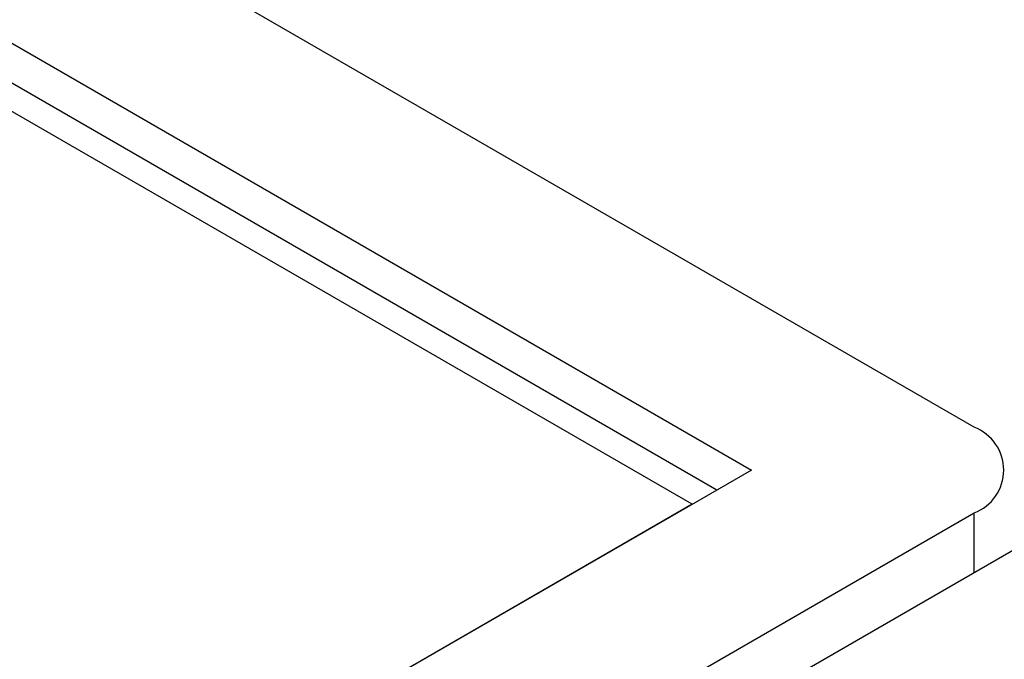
# Model space of a CAD drawing. Extents: x 7.6 to 27.1, y 2.7 to 20.5.
# Tile 128 of 136: x 24.3702 to 24.464, y 19.9937 to 20.0547. Entities that reach past the tile are written whole.
import ezdxf

# ---------------------------------------------------------------- set-up
doc = ezdxf.new("R2010")
doc.units = 0
doc.layers.get('0').update_dxf_attribs({"linetype": 'CONTINUOUS'})

msp = doc.modelspace()

# ---------------------------------------------------------------- linework, layer by layer
at = {"color": 7, "linetype": 'CONTINUOUS'}
for p, q in [((24.4610967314, 20.0158395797), (24.0007702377, 20.28170755)), ((23.9936991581, 20.2694594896), (24.4398835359, 20.0117594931)), ((24.4365699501, 20.0098466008), (23.9920420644, 20.2665898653)), ((24.4342266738, 20.0084938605), (24.2836129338, 20.0954829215)), ((24.4398835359, 20.0117594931), (24.0629733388, 19.7941738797)), ((24.4342266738, 20.0084938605), (24.0686301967, 19.797439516)), ((24.07004441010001, 19.781923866), (24.4610967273, 20.0076735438)), ((24.4660462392, 20.0048148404), (24.0749939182, 19.7790651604))]:
    msp.add_line(p, q, dxfattribs=at)
at = {"color": 8, "linetype": 'CONTINUOUS'}
msp.add_line((24.461095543, 20.0019568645), (24.4610967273, 20.0076735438), dxfattribs=at)
at = {"color": 7, "linetype": 'CONTINUOUS'}
msp.add_arc((24.4595461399, 20.0117565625), 0.0043675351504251, 290.7950224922, 69.2049204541, dxfattribs=at)

doc.saveas('drawing.dxf')
